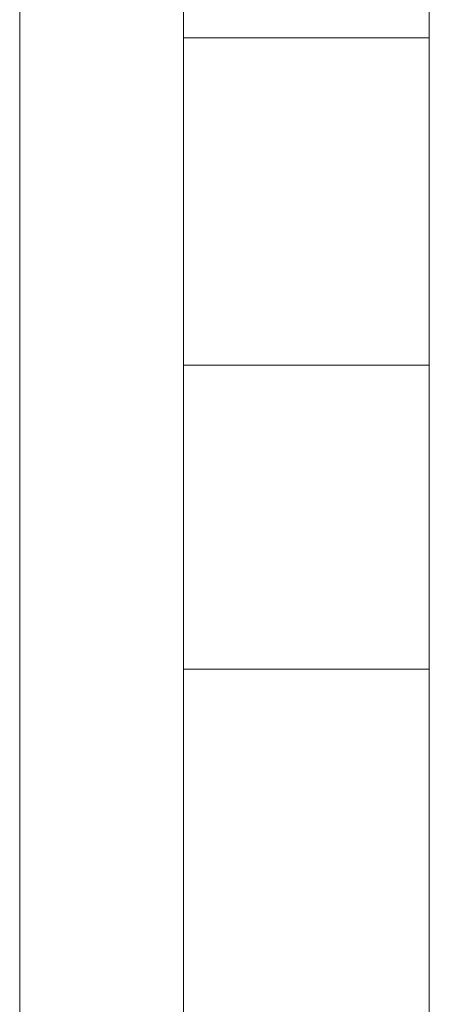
# Model space of a CAD drawing. Extents: x 69 to 739, y -141 to 453.
# Tile 18 of 48: x 285.9343 to 285.9843, y -37.2602 to -37.1399. Entities that reach past the tile are written whole.
import ezdxf

# ---------------------------------------------------------------- set-up
doc = ezdxf.new("R2010")
doc.units = 0
doc.layers.get('0').update_dxf_attribs({"lineweight": 5})
doc.layers.add('TECE-Modul', color=7, linetype='Continuous', lineweight=5)

# ---------------------------------------------------------------- blocks, each defined once
blk = doc.blocks.new('Referenz-A06HSZRRNL', base_point=(271.95682, -56.67925))
at = {"layer": 'TECE-Modul', "linetype": 'Continuous', "ltscale": 0.13}
for p, q in [((285.9543, -36.07925), (285.9543, -37.45029)), ((285.9843, -37.45029), (285.9843, -36.10925)), ((285.9343, -36.87925), (285.9343, -37.47925)), ((285.9343, -36.87925), (285.9343, -37.47925)), ((285.9343, -36.87925), (285.9343, -37.47925)), ((285.9343, -36.87925), (285.9343, -37.47925)), ((285.9543, -36.87925), (285.9543, -37.47925)), ((285.9543, -37.47925), (285.9543, -36.87925)), ((285.9843, -37.47925), (285.9843, -36.87925)), ((285.9843, -37.47925), (285.9843, -36.87925)), ((285.9543, -37.11967), (285.9543, -37.16195)), ((285.9543, -37.16195), (285.9543, -37.11967)), ((285.9543, -37.11967), (285.9543, -37.16195)), ((285.9543, -37.16195), (285.9543, -37.11967)), ((285.9843, -37.16195), (285.9843, -37.11967)), ((285.9843, -37.11967), (285.9843, -37.16195)), ((285.9843, -37.16195), (285.9843, -37.11967)), ((285.9843, -37.11967), (285.9843, -37.16195)), ((285.9543, -37.11995), (285.9543, -37.44788)), ((285.9843, -37.44788), (285.9843, -37.11995)), ((285.9843, -37.14209), (285.9543, -37.14209)), ((285.9543, -37.14209), (285.9543, -37.14248)), ((285.9843, -37.14209), (285.9543, -37.14209)), ((285.9543, -37.14209), (285.9543, -37.14248)), ((285.9543, -37.14248), (285.9543, -37.14209)), ((285.9543, -37.14248), (285.9543, -37.14209)), ((285.9843, -37.14209), (285.9543, -37.14209)), ((285.9543, -37.14209), (285.9543, -37.14248)), ((285.9843, -37.14209), (285.9543, -37.14209)), ((285.9543, -37.14209), (285.9543, -37.14248)), ((285.9543, -37.14248), (285.9543, -37.14209)), ((285.9543, -37.14248), (285.9543, -37.14209)), ((285.9543, -37.14248), (285.9543, -37.14361)), ((285.9543, -37.14248), (285.9543, -37.14361)), ((285.9543, -37.14361), (285.9543, -37.14248)), ((285.9543, -37.14361), (285.9543, -37.14248)), ((285.9543, -37.14248), (285.9543, -37.14361)), ((285.9543, -37.14248), (285.9543, -37.14361)), ((285.9543, -37.14361), (285.9543, -37.14248)), ((285.9543, -37.14361), (285.9543, -37.14248)), ((285.9843, -37.14248), (285.9843, -37.14209)), ((285.9843, -37.14248), (285.9843, -37.14209)), ((285.9843, -37.14209), (285.9843, -37.14248)), ((285.9843, -37.14209), (285.9843, -37.14248)), ((285.9843, -37.14248), (285.9843, -37.14209)), ((285.9843, -37.14248), (285.9843, -37.14209)), ((285.9843, -37.14209), (285.9843, -37.14248)), ((285.9843, -37.14209), (285.9843, -37.14248)), ((285.9843, -37.14361), (285.9843, -37.14248)), ((285.9843, -37.14361), (285.9843, -37.14248)), ((285.9843, -37.14248), (285.9843, -37.14361)), ((285.9843, -37.14248), (285.9843, -37.14361)), ((285.9843, -37.14361), (285.9843, -37.14248)), ((285.9843, -37.14361), (285.9843, -37.14248)), ((285.9843, -37.14248), (285.9843, -37.14361)), ((285.9843, -37.14248), (285.9843, -37.14361)), ((285.9543, -37.14361), (285.9543, -37.14546)), ((285.9543, -37.14361), (285.9543, -37.14546)), ((285.9543, -37.14546), (285.9543, -37.14361)), ((285.9543, -37.14546), (285.9543, -37.14361)), ((285.9543, -37.14361), (285.9543, -37.14546)), ((285.9543, -37.14361), (285.9543, -37.14546)), ((285.9543, -37.14546), (285.9543, -37.14361)), ((285.9543, -37.14546), (285.9543, -37.14361)), ((285.9843, -37.14546), (285.9843, -37.14361)), ((285.9843, -37.14546), (285.9843, -37.14361)), ((285.9843, -37.14361), (285.9843, -37.14546)), ((285.9843, -37.14361), (285.9843, -37.14546)), ((285.9843, -37.14546), (285.9843, -37.14361)), ((285.9843, -37.14546), (285.9843, -37.14361)), ((285.9843, -37.14361), (285.9843, -37.14546)), ((285.9843, -37.14361), (285.9843, -37.14546)), ((285.9543, -37.14546), (285.9543, -37.14795)), ((285.9543, -37.14546), (285.9543, -37.14795)), ((285.9543, -37.14795), (285.9543, -37.14546)), ((285.9543, -37.14795), (285.9543, -37.14546)), ((285.9543, -37.14546), (285.9543, -37.14795)), ((285.9543, -37.14546), (285.9543, -37.14795)), ((285.9543, -37.14795), (285.9543, -37.14546)), ((285.9543, -37.14795), (285.9543, -37.14546)), ((285.9843, -37.14795), (285.9843, -37.14546)), ((285.9843, -37.14795), (285.9843, -37.14546)), ((285.9843, -37.14546), (285.9843, -37.14795)), ((285.9843, -37.14546), (285.9843, -37.14795)), ((285.9843, -37.14795), (285.9843, -37.14546)), ((285.9843, -37.14795), (285.9843, -37.14546)), ((285.9843, -37.14546), (285.9843, -37.14795)), ((285.9843, -37.14546), (285.9843, -37.14795)), ((285.9543, -37.14795), (285.9543, -37.15098)), ((285.9543, -37.14795), (285.9543, -37.15098)), ((285.9543, -37.15098), (285.9543, -37.14795)), ((285.9543, -37.15098), (285.9543, -37.14795)), ((285.9543, -37.14795), (285.9543, -37.15098)), ((285.9543, -37.14795), (285.9543, -37.15098)), ((285.9543, -37.15098), (285.9543, -37.14795)), ((285.9543, -37.15098), (285.9543, -37.14795)), ((285.9843, -37.15098), (285.9843, -37.14795)), ((285.9843, -37.15098), (285.9843, -37.14795)), ((285.9843, -37.14795), (285.9843, -37.15098)), ((285.9843, -37.14795), (285.9843, -37.15098)), ((285.9843, -37.15098), (285.9843, -37.14795)), ((285.9843, -37.15098), (285.9843, -37.14795)), ((285.9843, -37.14795), (285.9843, -37.15098)), ((285.9843, -37.14795), (285.9843, -37.15098)), ((285.9543, -37.15098), (285.9543, -37.15444)), ((285.9543, -37.15098), (285.9543, -37.15444)), ((285.9543, -37.15444), (285.9543, -37.15098)), ((285.9543, -37.15444), (285.9543, -37.15098)), ((285.9543, -37.15098), (285.9543, -37.15444)), ((285.9543, -37.15098), (285.9543, -37.15444)), ((285.9543, -37.15444), (285.9543, -37.15098)), ((285.9543, -37.15444), (285.9543, -37.15098)), ((285.9843, -37.15444), (285.9843, -37.15098)), ((285.9843, -37.15444), (285.9843, -37.15098)), ((285.9843, -37.15098), (285.9843, -37.15444)), ((285.9843, -37.15098), (285.9843, -37.15444)), ((285.9843, -37.15444), (285.9843, -37.15098)), ((285.9843, -37.15444), (285.9843, -37.15098)), ((285.9843, -37.15098), (285.9843, -37.15444)), ((285.9843, -37.15098), (285.9843, -37.15444)), ((285.9543, -37.15444), (285.9543, -37.15819)), ((285.9543, -37.15444), (285.9543, -37.15819)), ((285.9543, -37.15819), (285.9543, -37.15444)), ((285.9543, -37.15819), (285.9543, -37.15444)), ((285.9543, -37.15444), (285.9543, -37.15819)), ((285.9543, -37.15444), (285.9543, -37.15819)), ((285.9543, -37.15819), (285.9543, -37.15444)), ((285.9543, -37.15819), (285.9543, -37.15444)), ((285.9843, -37.15819), (285.9843, -37.15444)), ((285.9843, -37.15819), (285.9843, -37.15444)), ((285.9843, -37.15444), (285.9843, -37.15819)), ((285.9843, -37.15444), (285.9843, -37.15819)), ((285.9843, -37.15819), (285.9843, -37.15444)), ((285.9843, -37.15819), (285.9843, -37.15444)), ((285.9843, -37.15444), (285.9843, -37.15819)), ((285.9843, -37.15444), (285.9843, -37.15819)), ((285.9543, -37.15819), (285.9543, -37.16209)), ((285.9543, -37.15819), (285.9543, -37.16209)), ((285.9543, -37.16209), (285.9543, -37.15819)), ((285.9543, -37.16209), (285.9543, -37.15819)), ((285.9543, -37.15819), (285.9543, -37.16209)), ((285.9543, -37.15819), (285.9543, -37.16209)), ((285.9543, -37.16209), (285.9543, -37.15819)), ((285.9543, -37.16209), (285.9543, -37.15819)), ((285.9843, -37.16209), (285.9843, -37.15819)), ((285.9843, -37.16209), (285.9843, -37.15819)), ((285.9843, -37.15819), (285.9843, -37.16209)), ((285.9843, -37.15819), (285.9843, -37.16209)), ((285.9843, -37.16209), (285.9843, -37.15819)), ((285.9843, -37.16209), (285.9843, -37.15819)), ((285.9843, -37.15819), (285.9843, -37.16209)), ((285.9843, -37.15819), (285.9843, -37.16209)), ((285.9543, -37.16195), (285.9543, -37.19337)), ((285.9543, -37.19337), (285.9543, -37.16195)), ((285.9543, -37.16195), (285.9543, -37.19337)), ((285.9543, -37.19337), (285.9543, -37.16195)), ((285.9843, -37.19337), (285.9843, -37.16195)), ((285.9843, -37.16195), (285.9843, -37.19337)), ((285.9843, -37.19337), (285.9843, -37.16195)), ((285.9843, -37.16195), (285.9843, -37.19337)), ((285.9543, -37.16209), (285.9543, -37.16599)), ((285.9543, -37.16209), (285.9543, -37.16599)), ((285.9543, -37.16599), (285.9543, -37.16209)), ((285.9543, -37.16599), (285.9543, -37.16209)), ((285.9543, -37.16209), (285.9543, -37.16599)), ((285.9543, -37.16209), (285.9543, -37.16599)), ((285.9543, -37.16599), (285.9543, -37.16209)), ((285.9543, -37.16599), (285.9543, -37.16209)), ((285.9843, -37.16599), (285.9843, -37.16209)), ((285.9843, -37.16599), (285.9843, -37.16209)), ((285.9843, -37.16209), (285.9843, -37.16599)), ((285.9843, -37.16209), (285.9843, -37.16599)), ((285.9843, -37.16599), (285.9843, -37.16209)), ((285.9843, -37.16599), (285.9843, -37.16209)), ((285.9843, -37.16209), (285.9843, -37.16599)), ((285.9843, -37.16209), (285.9843, -37.16599)), ((285.9543, -37.16599), (285.9543, -37.16975)), ((285.9543, -37.16599), (285.9543, -37.16975)), ((285.9543, -37.16975), (285.9543, -37.16599)), ((285.9543, -37.16975), (285.9543, -37.16599)), ((285.9543, -37.16599), (285.9543, -37.16975)), ((285.9543, -37.16599), (285.9543, -37.16975)), ((285.9543, -37.16975), (285.9543, -37.16599)), ((285.9543, -37.16975), (285.9543, -37.16599)), ((285.9843, -37.16975), (285.9843, -37.16599)), ((285.9843, -37.16975), (285.9843, -37.16599)), ((285.9843, -37.16599), (285.9843, -37.16975)), ((285.9843, -37.16599), (285.9843, -37.16975)), ((285.9843, -37.16975), (285.9843, -37.16599)), ((285.9843, -37.16975), (285.9843, -37.16599)), ((285.9843, -37.16599), (285.9843, -37.16975)), ((285.9843, -37.16599), (285.9843, -37.16975)), ((285.9543, -37.16975), (285.9543, -37.1732)), ((285.9543, -37.16975), (285.9543, -37.1732)), ((285.9543, -37.1732), (285.9543, -37.16975)), ((285.9543, -37.1732), (285.9543, -37.16975)), ((285.9543, -37.16975), (285.9543, -37.1732)), ((285.9543, -37.16975), (285.9543, -37.1732)), ((285.9543, -37.1732), (285.9543, -37.16975)), ((285.9543, -37.1732), (285.9543, -37.16975)), ((285.9843, -37.1732), (285.9843, -37.16975)), ((285.9843, -37.1732), (285.9843, -37.16975)), ((285.9843, -37.16975), (285.9843, -37.1732)), ((285.9843, -37.16975), (285.9843, -37.1732)), ((285.9843, -37.1732), (285.9843, -37.16975)), ((285.9843, -37.1732), (285.9843, -37.16975)), ((285.9843, -37.16975), (285.9843, -37.1732)), ((285.9843, -37.16975), (285.9843, -37.1732)), ((285.9543, -37.1732), (285.9543, -37.17623)), ((285.9543, -37.1732), (285.9543, -37.17623)), ((285.9543, -37.17623), (285.9543, -37.1732)), ((285.9543, -37.17623), (285.9543, -37.1732)), ((285.9543, -37.1732), (285.9543, -37.17623)), ((285.9543, -37.1732), (285.9543, -37.17623)), ((285.9543, -37.17623), (285.9543, -37.1732)), ((285.9543, -37.17623), (285.9543, -37.1732)), ((285.9843, -37.17623), (285.9843, -37.1732)), ((285.9843, -37.17623), (285.9843, -37.1732)), ((285.9843, -37.1732), (285.9843, -37.17623)), ((285.9843, -37.1732), (285.9843, -37.17623)), ((285.9843, -37.17623), (285.9843, -37.1732)), ((285.9843, -37.17623), (285.9843, -37.1732)), ((285.9843, -37.1732), (285.9843, -37.17623)), ((285.9843, -37.1732), (285.9843, -37.17623)), ((285.9543, -37.17623), (285.9543, -37.17872)), ((285.9543, -37.17623), (285.9543, -37.17872)), ((285.9543, -37.17872), (285.9543, -37.17623)), ((285.9543, -37.17872), (285.9543, -37.17623)), ((285.9543, -37.17623), (285.9543, -37.17872)), ((285.9543, -37.17623), (285.9543, -37.17872)), ((285.9543, -37.17872), (285.9543, -37.17623)), ((285.9543, -37.17872), (285.9543, -37.17623)), ((285.9843, -37.17872), (285.9843, -37.17623)), ((285.9843, -37.17872), (285.9843, -37.17623)), ((285.9843, -37.17623), (285.9843, -37.17872)), ((285.9843, -37.17623), (285.9843, -37.17872)), ((285.9843, -37.17872), (285.9843, -37.17623)), ((285.9843, -37.17872), (285.9843, -37.17623)), ((285.9843, -37.17623), (285.9843, -37.17872)), ((285.9843, -37.17623), (285.9843, -37.17872)), ((285.9543, -37.17872), (285.9543, -37.18057)), ((285.9543, -37.17872), (285.9543, -37.18057)), ((285.9543, -37.18057), (285.9543, -37.17872)), ((285.9543, -37.18057), (285.9543, -37.17872)), ((285.9543, -37.17872), (285.9543, -37.18057)), ((285.9543, -37.17872), (285.9543, -37.18057)), ((285.9543, -37.18057), (285.9543, -37.17872)), ((285.9543, -37.18057), (285.9543, -37.17872)), ((285.9843, -37.18057), (285.9843, -37.17872)), ((285.9843, -37.18057), (285.9843, -37.17872)), ((285.9843, -37.17872), (285.9843, -37.18057)), ((285.9843, -37.17872), (285.9843, -37.18057)), ((285.9843, -37.18057), (285.9843, -37.17872)), ((285.9843, -37.18057), (285.9843, -37.17872)), ((285.9843, -37.17872), (285.9843, -37.18057)), ((285.9843, -37.17872), (285.9843, -37.18057)), ((285.9543, -37.18057), (285.9543, -37.18171)), ((285.9543, -37.18057), (285.9543, -37.18171)), ((285.9543, -37.18171), (285.9543, -37.18057)), ((285.9543, -37.18171), (285.9543, -37.18057)), ((285.9543, -37.18057), (285.9543, -37.18171)), ((285.9543, -37.18057), (285.9543, -37.18171)), ((285.9543, -37.18171), (285.9543, -37.18057)), ((285.9543, -37.18171), (285.9543, -37.18057)), ((285.9843, -37.18171), (285.9843, -37.18057)), ((285.9843, -37.18171), (285.9843, -37.18057)), ((285.9843, -37.18057), (285.9843, -37.18171)), ((285.9843, -37.18057), (285.9843, -37.18171)), ((285.9843, -37.18171), (285.9843, -37.18057)), ((285.9843, -37.18171), (285.9843, -37.18057)), ((285.9843, -37.18057), (285.9843, -37.18171)), ((285.9843, -37.18057), (285.9843, -37.18171)), ((285.9543, -37.18171), (285.9543, -37.18209)), ((285.9543, -37.18171), (285.9543, -37.18209)), ((285.9543, -37.18209), (285.9543, -37.18171)), ((285.9543, -37.18209), (285.9543, -37.18171)), ((285.9543, -37.18171), (285.9543, -37.18209)), ((285.9543, -37.18171), (285.9543, -37.18209)), ((285.9543, -37.18209), (285.9543, -37.18171)), ((285.9543, -37.18209), (285.9543, -37.18171)), ((285.9543, -37.18209), (285.9843, -37.18209)), ((285.9543, -37.18209), (285.9843, -37.18209)), ((285.9543, -37.18209), (285.9843, -37.18209)), ((285.9543, -37.18209), (285.9843, -37.18209)), ((285.9843, -37.18209), (285.9843, -37.18171)), ((285.9843, -37.18209), (285.9843, -37.18171)), ((285.9843, -37.18171), (285.9843, -37.18209)), ((285.9843, -37.18171), (285.9843, -37.18209)), ((285.9843, -37.18209), (285.9843, -37.18171)), ((285.9843, -37.18209), (285.9843, -37.18171)), ((285.9843, -37.18171), (285.9843, -37.18209)), ((285.9843, -37.18171), (285.9843, -37.18209)), ((285.9543, -37.19337), (285.9543, -37.21272)), ((285.9543, -37.21272), (285.9543, -37.19337)), ((285.9543, -37.19337), (285.9543, -37.21272)), ((285.9543, -37.21272), (285.9543, -37.19337)), ((285.9843, -37.21272), (285.9843, -37.19337)), ((285.9843, -37.19337), (285.9843, -37.21272)), ((285.9843, -37.21272), (285.9843, -37.19337)), ((285.9843, -37.19337), (285.9843, -37.21272)), ((285.9543, -37.21272), (285.9543, -37.21925)), ((285.9543, -37.21925), (285.9543, -37.21272)), ((285.9543, -37.21272), (285.9543, -37.21925)), ((285.9543, -37.21925), (285.9543, -37.21272)), ((285.9843, -37.21925), (285.9843, -37.21272)), ((285.9843, -37.21272), (285.9843, -37.21925)), ((285.9843, -37.21925), (285.9843, -37.21272)), ((285.9843, -37.21272), (285.9843, -37.21925)), ((285.9543, -37.21925), (285.9843, -37.21925)), ((285.9543, -37.21925), (285.9843, -37.21925))]:
    blk.add_line(p, q, dxfattribs=at)

msp = doc.modelspace()

# ---------------------------------------------------------------- block references
at = {"color": 251, "lineweight": 25, "ltscale": 0.25, "true_color": 0x585858}
msp.add_blockref('Referenz-A06HSZRRNL', (271.95682, -56.67925), dxfattribs=at)

doc.saveas('drawing.dxf')
